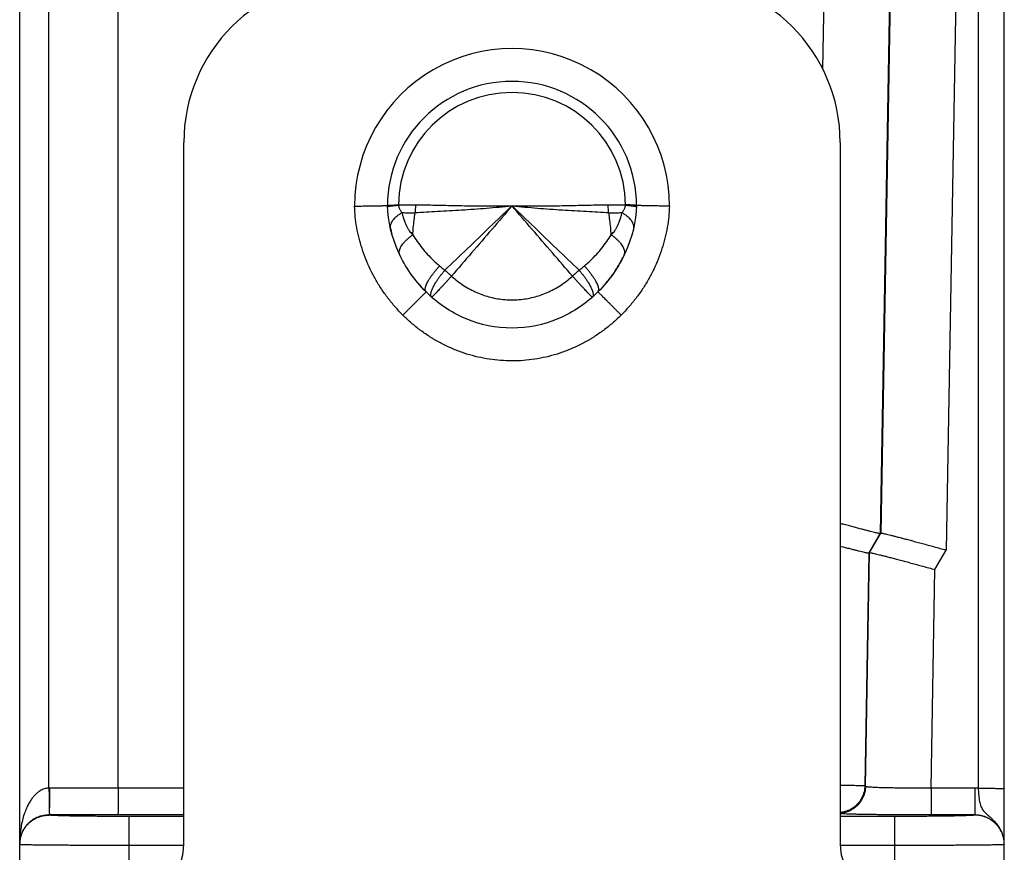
# Model space of a CAD drawing. Header units: inches. Extents: x 0.2 to 16.8, y 0.1 to 10.8.
# Tile 22 of 23: x 9.394 to 10.294, y 8.585 to 9.346. Entities that reach past the tile are written whole.
import ezdxf

# ---------------------------------------------------------------- set-up
doc = ezdxf.new("R2010")
doc.units = ezdxf.units.IN
doc.header["$LTSCALE"] = 0.935
doc.header["$MEASUREMENT"] = 0
doc.layers.get('0').update_dxf_attribs({"linetype": 'CONTINUOUS'})

msp = doc.modelspace()

# ---------------------------------------------------------------- linework, layer by layer
at = {"color": 7, "linetype": 'CONTINUOUS'}
for p, q in [((10.27076, 8.64385), (10.27076, 10.26716)), ((10.29439, 8.59237), (10.29439, 10.24354)), ((9.39439, 8.55895), (9.39439, 10.24016)), ((10.14408, 10.20329), (10.12834, 9.30144)), ((10.20407, 10.20331), (10.18091, 8.8767)), ((9.42115, 8.64397), (9.42115, 10.19347)), ((9.48439, 8.64396), (9.48439, 10.19347)), ((10.20451, 10.19349), (10.18153, 8.87715)), ((10.26449, 10.19347), (10.24124, 8.86163)), ((9.54439, 8.59316), (9.54439, 9.23416)), ((10.14439, 9.23416), (10.14439, 8.59316)), ((10.1706, 8.85884), (10.18091, 8.8767)), ((10.17122, 8.85929), (10.18153, 8.87715)), ((10.18153, 8.87715), (10.18091, 8.8767)), ((10.1706, 8.85884), (10.16688, 8.64604)), ((10.16749, 8.64541), (10.17122, 8.85929)), ((10.17122, 8.85929), (10.1706, 8.85884)), ((10.23093, 8.84377), (10.24124, 8.86163)), ((10.22744, 8.64396), (10.23093, 8.84377)), ((9.54439, 8.64396), (9.4216, 8.64397)), ((10.16749, 8.64541), (10.16688, 8.64604)), ((10.26739, 8.64396), (10.22744, 8.64396)), ((10.22744, 8.64396), (10.22744, 8.6194)), ((10.26739, 8.64396), (10.26739, 8.61931)), ((9.42139, 8.61931), (9.42139, 8.61941)), ((9.54439, 8.6194), (9.42139, 8.61941)), ((9.49439, 8.55816), (9.49439, 8.61804)), ((9.54439, 8.61804), (9.49439, 8.61804)), ((10.19439, 8.61804), (10.14439, 8.61804)), ((10.19439, 8.55816), (10.19439, 8.61804)), ((10.26739, 8.6194), (10.22744, 8.6194)), ((9.54431, 8.59152), (9.49439, 8.59152)), ((10.19439, 8.59152), (10.14446, 8.59152)), ((10.29439, 7.58423), (10.29439, 8.59232))]:
    msp.add_line(p, q, dxfattribs=at)
for centre, radius, start, end in [((9.69439, 9.23416), 0.15, 90, 180), ((9.99439, 9.23416), 0.15, 0, 90), ((9.84439, 9.17616), 0.14389, 359.94651, 180.05349), ((9.84439, 9.17616), 0.11389, 0.18663, 179.81337), ((9.84439, 9.17616), 0.10379, 0.60312, 179.39688), ((9.49439, 8.59316), 0.05, 270, 360), ((10.19439, 8.59316), 0.05, 180, 270)]:
    msp.add_arc(centre, radius, start, end, dxfattribs=at)
for points, knots in [([(9.70049, 9.17603), (9.70153, 9.17604), (9.70361, 9.17609), (9.70669, 9.17613), (9.70971, 9.17618), (9.71262, 9.17623), (9.71541, 9.17628), (9.71804, 9.17632), (9.72047, 9.17636), (9.72269, 9.1764), (9.72466, 9.17643), (9.72637, 9.17646), (9.72779, 9.17649), (9.72892, 9.1765), (9.72973, 9.17652), (9.73022, 9.17653), (9.73044, 9.17653), (9.73049, 9.17653)], [0, 0, 0, 0, 0.104174, 0.207271, 0.30817, 0.405861, 0.499181, 0.586872, 0.668283, 0.742607, 0.808584, 0.865678, 0.913391, 0.950945, 0.978076, 0.994518, 1, 1, 1, 1]), ([(9.74467, 9.07643), (9.74222, 9.07886), (9.73748, 9.08388), (9.73089, 9.0919), (9.72487, 9.10035), (9.71947, 9.10915), (9.7147, 9.11825), (9.7106, 9.12759), (9.70718, 9.13714), (9.70444, 9.14683), (9.70239, 9.15658), (9.70104, 9.16632), (9.7006, 9.17281), (9.70049, 9.17603)], [0, 0, 0, 0, 0.092619, 0.185695, 0.278766, 0.37138, 0.463307, 0.554697, 0.645642, 0.735918, 0.825248, 0.91336, 1, 1, 1, 1]), ([(9.73049, 9.17653), (9.73055, 9.17656), (9.73075, 9.17666), (9.73127, 9.1767), (9.73209, 9.1768), (9.73324, 9.17688), (9.73468, 9.17698), (9.73642, 9.17707), (9.73842, 9.17718), (9.73985, 9.17722), (9.7406, 9.17725)], [0, 0, 0, 0, 0.018131, 0.068103, 0.149979, 0.263381, 0.407131, 0.579205, 0.77764, 1, 1, 1, 1]), ([(9.76586, 9.09766), (9.7554, 9.108), (9.73803, 9.13278), (9.73103, 9.16211), (9.73049, 9.17653)], [0, 0, 0, 0, 0.499896, 1, 1, 1, 1]), ([(9.73056, 9.1754), (9.73058, 9.17544), (9.73083, 9.17558), (9.73128, 9.17572), (9.73213, 9.17591), (9.73326, 9.1761), (9.73471, 9.17631), (9.73644, 9.17652), (9.73844, 9.17674), (9.73986, 9.17688), (9.74061, 9.17694)], [0, 0, 0, 0, 0.01705, 0.068556, 0.151304, 0.264895, 0.408246, 0.579841, 0.777812, 1, 1, 1, 1]), ([(9.7406, 9.17725), (9.7406, 9.17722), (9.7406, 9.17715), (9.74061, 9.17705), (9.74061, 9.17698), (9.74061, 9.17694)], [0, 0, 0, 0, 0.333382, 0.66566, 1, 1, 1, 1]), ([(9.75647, 9.17701), (9.75465, 9.17703), (9.75107, 9.17704), (9.74579, 9.17701), (9.74231, 9.17697), (9.74061, 9.17694)], [0, 0, 0, 0, 0.34346, 0.676953, 1, 1, 1, 1]), ([(9.74061, 9.17694), (9.74065, 9.17664), (9.74074, 9.17602), (9.74098, 9.17508), (9.74131, 9.17409), (9.74176, 9.17307), (9.74232, 9.17202), (9.74301, 9.17096), (9.74353, 9.17026), (9.7438, 9.16991)], [0, 0, 0, 0, 0.116328, 0.240325, 0.372857, 0.514754, 0.666732, 0.828762, 1, 1, 1, 1]), ([(9.7559, 9.1698), (9.75602, 9.17059), (9.75622, 9.17218), (9.75641, 9.17459), (9.75646, 9.1762), (9.75647, 9.17701)], [0, 0, 0, 0, 0.330815, 0.664654, 1, 1, 1, 1]), ([(9.84439, 9.17616), (9.84052, 9.17571), (9.83281, 9.1749), (9.82124, 9.17387), (9.80974, 9.17301), (9.79838, 9.17228), (9.78725, 9.17163), (9.77644, 9.17104), (9.76602, 9.17045), (9.75922, 9.17002), (9.7559, 9.1698)], [0, 0, 0, 0, 0.131421, 0.262394, 0.392679, 0.521306, 0.647266, 0.769624, 0.887492, 1, 1, 1, 1]), ([(9.84439, 9.17616), (9.84096, 9.17607), (9.83412, 9.17593), (9.82388, 9.17586), (9.8137, 9.17591), (9.80361, 9.17605), (9.79367, 9.17625), (9.78395, 9.17647), (9.7745, 9.1767), (9.76537, 9.1769), (9.75939, 9.17699), (9.75647, 9.17701)], [0, 0, 0, 0, 0.116874, 0.233328, 0.349376, 0.464369, 0.577599, 0.688393, 0.796128, 0.900197, 1, 1, 1, 1]), ([(9.84439, 9.17616), (9.83758, 9.16967), (9.82392, 9.15665), (9.80346, 9.13711), (9.78983, 9.12405), (9.78303, 9.11753)], [0, 0, 0, 0, 0.332578, 0.666952, 1, 1, 1, 1]), ([(9.84439, 9.17616), (9.83826, 9.16902), (9.82597, 9.15475), (9.80752, 9.1334), (9.79522, 9.11917), (9.78908, 9.11206)], [0, 0, 0, 0, 0.333463, 0.667207, 1, 1, 1, 1]), ([(9.9323, 9.17701), (9.92938, 9.17699), (9.9234, 9.1769), (9.91427, 9.1767), (9.90482, 9.17647), (9.8951, 9.17625), (9.88516, 9.17605), (9.87507, 9.17591), (9.86489, 9.17586), (9.85465, 9.17593), (9.84781, 9.17607), (9.84439, 9.17616)], [0, 0, 0, 0, 0.099802, 0.203872, 0.311607, 0.422401, 0.535631, 0.650624, 0.766672, 0.883126, 1, 1, 1, 1]), ([(9.90575, 9.11752), (9.89895, 9.12405), (9.88531, 9.13711), (9.86485, 9.15665), (9.8512, 9.16967), (9.84439, 9.17616)], [0, 0, 0, 0, 0.333054, 0.667434, 1, 1, 1, 1]), ([(9.93287, 9.1698), (9.92955, 9.17002), (9.92275, 9.17045), (9.91233, 9.17104), (9.90152, 9.17163), (9.89039, 9.17228), (9.87903, 9.17301), (9.86753, 9.17387), (9.85596, 9.1749), (9.84825, 9.17571), (9.84439, 9.17616)], [0, 0, 0, 0, 0.112508, 0.230376, 0.352734, 0.478694, 0.60732, 0.737605, 0.868579, 1, 1, 1, 1]), ([(9.89969, 9.11206), (9.89355, 9.11917), (9.88125, 9.1334), (9.8628, 9.15475), (9.85052, 9.16902), (9.84439, 9.17616)], [0, 0, 0, 0, 0.332793, 0.666537, 1, 1, 1, 1]), ([(9.95828, 9.17653), (9.95774, 9.16211), (9.95074, 9.13278), (9.93337, 9.108), (9.92291, 9.09766)], [0, 0, 0, 0, 0.500104, 1, 1, 1, 1]), ([(9.94816, 9.17694), (9.94645, 9.17697), (9.94298, 9.17701), (9.93769, 9.17704), (9.93412, 9.17703), (9.9323, 9.17701)], [0, 0, 0, 0, 0.323187, 0.656742, 1, 1, 1, 1]), ([(9.93287, 9.1698), (9.93275, 9.17059), (9.93255, 9.17218), (9.93236, 9.17459), (9.93231, 9.1762), (9.9323, 9.17701)], [0, 0, 0, 0, 0.33084, 0.664667, 1, 1, 1, 1]), ([(9.98828, 9.17603), (9.98817, 9.17282), (9.98773, 9.16633), (9.98638, 9.15659), (9.98433, 9.14681), (9.98157, 9.1371), (9.97814, 9.12753), (9.97403, 9.11817), (9.96927, 9.10908), (9.96387, 9.1003), (9.95786, 9.09188), (9.95129, 9.08388), (9.94655, 9.07886), (9.9441, 9.07643)], [0, 0, 0, 0, 0.086375, 0.174605, 0.264256, 0.354872, 0.445989, 0.537461, 0.629394, 0.72179, 0.814483, 0.907281, 1, 1, 1, 1]), ([(9.94497, 9.16991), (9.94525, 9.17026), (9.94577, 9.17096), (9.94645, 9.17202), (9.94701, 9.17307), (9.94746, 9.17409), (9.9478, 9.17507), (9.94803, 9.17602), (9.94813, 9.17664), (9.94816, 9.17694)], [0, 0, 0, 0, 0.171262, 0.333251, 0.485184, 0.62707, 0.759541, 0.883571, 1, 1, 1, 1]), ([(9.94816, 9.17694), (9.94816, 9.17698), (9.94816, 9.17705), (9.94817, 9.17715), (9.94817, 9.17722), (9.94817, 9.17725)], [0, 0, 0, 0, 0.331831, 0.667344, 1, 1, 1, 1]), ([(9.94816, 9.17694), (9.94891, 9.17687), (9.95033, 9.17674), (9.95234, 9.17652), (9.95407, 9.17631), (9.95551, 9.1761), (9.95664, 9.17591), (9.95749, 9.17572), (9.95794, 9.17558), (9.95819, 9.17544), (9.95822, 9.17539)], [0, 0, 0, 0, 0.222171, 0.420142, 0.591731, 0.735065, 0.848631, 0.931345, 0.982811, 1, 1, 1, 1]), ([(9.95828, 9.17653), (9.95822, 9.17656), (9.95801, 9.17664), (9.9575, 9.1767), (9.95668, 9.1768), (9.95554, 9.17688), (9.95409, 9.17699), (9.95235, 9.17708), (9.95035, 9.17726), (9.94892, 9.17722), (9.94817, 9.17725)], [0, 0, 0, 0, 0.017607, 0.067649, 0.149592, 0.263063, 0.40689, 0.579058, 0.777671, 1, 1, 1, 1]), ([(9.98828, 9.17603), (9.98724, 9.17604), (9.98517, 9.17588), (9.98209, 9.17611), (9.97907, 9.17614), (9.97615, 9.17621), (9.97336, 9.17626), (9.97074, 9.17631), (9.9683, 9.17635), (9.96609, 9.17639), (9.96411, 9.17643), (9.9624, 9.17646), (9.96098, 9.17648), (9.95985, 9.1765), (9.95904, 9.17652), (9.95855, 9.17653), (9.95833, 9.17653), (9.95828, 9.17653)], [0, 0, 0, 0, 0.104121, 0.207185, 0.308054, 0.405736, 0.499067, 0.586775, 0.668204, 0.742544, 0.808537, 0.865644, 0.913369, 0.950933, 0.97807, 0.994517, 1, 1, 1, 1]), ([(9.7438, 9.16991), (9.743, 9.16946), (9.74146, 9.16853), (9.73934, 9.16702), (9.7375, 9.16547), (9.73594, 9.16388), (9.7347, 9.16227), (9.73379, 9.16066), (9.73322, 9.15907), (9.73303, 9.15772), (9.73307, 9.15692), (9.73311, 9.15665)], [0, 0, 0, 0, 0.154796, 0.300018, 0.434796, 0.558629, 0.671471, 0.773869, 0.867134, 0.95349, 1, 1, 1, 1]), ([(9.7438, 9.16991), (9.74409, 9.16852), (9.74473, 9.16595), (9.74591, 9.1624), (9.74716, 9.15938), (9.74846, 9.1568), (9.74976, 9.15459), (9.75107, 9.15272), (9.75236, 9.15115), (9.75327, 9.15026), (9.75373, 9.14987)], [0, 0, 0, 0, 0.187397, 0.350404, 0.493319, 0.619486, 0.731639, 0.831645, 0.920802, 1, 1, 1, 1]), ([(9.7559, 9.1698), (9.75464, 9.16971), (9.75203, 9.16961), (9.74799, 9.16964), (9.74522, 9.1698), (9.7438, 9.16991)], [0, 0, 0, 0, 0.313578, 0.647858, 1, 1, 1, 1]), ([(9.75373, 9.14987), (9.75383, 9.15207), (9.75414, 9.15651), (9.75486, 9.16316), (9.75553, 9.16758), (9.7559, 9.1698)], [0, 0, 0, 0, 0.330776, 0.664202, 1, 1, 1, 1]), ([(9.94497, 9.16991), (9.94355, 9.1698), (9.94078, 9.16964), (9.93674, 9.16961), (9.93413, 9.16971), (9.93287, 9.1698)], [0, 0, 0, 0, 0.352128, 0.686402, 1, 1, 1, 1]), ([(9.93504, 9.14986), (9.93494, 9.15207), (9.93463, 9.15651), (9.93391, 9.16316), (9.93324, 9.16758), (9.93287, 9.1698)], [0, 0, 0, 0, 0.330776, 0.664201, 1, 1, 1, 1]), ([(9.93504, 9.14986), (9.9355, 9.15025), (9.93641, 9.15115), (9.9377, 9.15272), (9.93901, 9.15459), (9.94031, 9.15679), (9.94161, 9.15937), (9.94286, 9.1624), (9.94404, 9.16594), (9.94468, 9.16852), (9.94497, 9.16991)], [0, 0, 0, 0, 0.079122, 0.168224, 0.268212, 0.38037, 0.506553, 0.649497, 0.812549, 1, 1, 1, 1]), ([(9.95567, 9.15665), (9.9557, 9.15692), (9.95574, 9.15772), (9.95555, 9.15907), (9.95498, 9.16066), (9.95407, 9.16227), (9.95283, 9.16388), (9.95127, 9.16547), (9.94943, 9.16702), (9.94731, 9.16853), (9.94577, 9.16945), (9.94497, 9.16991)], [0, 0, 0, 0, 0.046391, 0.13275, 0.226019, 0.328423, 0.441274, 0.56512, 0.699914, 0.845153, 1, 1, 1, 1]), ([(9.74162, 9.13184), (9.74154, 9.13208), (9.74135, 9.13278), (9.74127, 9.13404), (9.7415, 9.1356), (9.74205, 9.13726), (9.74291, 9.13899), (9.74406, 9.14078), (9.7455, 9.14261), (9.74721, 9.14446), (9.74917, 9.14631), (9.75135, 9.14813), (9.75292, 9.14929), (9.75373, 9.14987)], [0, 0, 0, 0, 0.032606, 0.095103, 0.163275, 0.238881, 0.322926, 0.415804, 0.517451, 0.627458, 0.745157, 0.869674, 1, 1, 1, 1]), ([(9.75373, 9.14987), (9.75502, 9.14774), (9.75776, 9.14356), (9.76229, 9.13754), (9.76724, 9.13179), (9.77255, 9.12637), (9.77632, 9.12299), (9.77826, 9.12138)], [0, 0, 0, 0, 0.197404, 0.397124, 0.598371, 0.799847, 1, 1, 1, 1]), ([(9.91052, 9.12138), (9.91245, 9.12299), (9.91622, 9.12637), (9.92153, 9.13179), (9.92648, 9.13754), (9.93101, 9.14356), (9.93375, 9.14774), (9.93504, 9.14987)], [0, 0, 0, 0, 0.200283, 0.401631, 0.602806, 0.802643, 1, 1, 1, 1]), ([(9.94715, 9.13184), (9.94723, 9.13207), (9.94742, 9.13278), (9.9475, 9.13404), (9.94727, 9.1356), (9.94672, 9.13726), (9.94586, 9.13899), (9.94471, 9.14078), (9.94327, 9.14261), (9.94156, 9.14446), (9.9396, 9.14631), (9.93742, 9.14813), (9.93586, 9.14929), (9.93504, 9.14987)], [0, 0, 0, 0, 0.032788, 0.09528, 0.163445, 0.239045, 0.323081, 0.415946, 0.517577, 0.627567, 0.745244, 0.869738, 1, 1, 1, 1]), ([(9.76586, 9.09766), (9.76565, 9.09788), (9.76529, 9.09843), (9.76507, 9.09947), (9.76511, 9.10072), (9.76541, 9.10217), (9.76596, 9.10381), (9.76676, 9.10564), (9.76781, 9.10762), (9.76908, 9.10973), (9.77056, 9.11196), (9.77224, 9.11426), (9.7741, 9.11663), (9.77611, 9.11901), (9.77753, 9.12059), (9.77826, 9.12138)], [0, 0, 0, 0, 0.032144, 0.068666, 0.112486, 0.165098, 0.227044, 0.298291, 0.378447, 0.466869, 0.562733, 0.665084, 0.772857, 0.884902, 1, 1, 1, 1]), ([(9.77071, 9.09309), (9.77062, 9.09321), (9.77037, 9.09361), (9.77017, 9.09442), (9.77016, 9.09553), (9.77038, 9.09684), (9.77081, 9.09834), (9.77145, 9.10002), (9.7723, 9.10187), (9.77334, 9.10386), (9.77458, 9.10597), (9.77598, 9.10818), (9.77755, 9.11047), (9.77926, 9.11281), (9.78109, 9.11518), (9.78237, 9.11674), (9.78303, 9.11753)], [0, 0, 0, 0, 0.016485, 0.048391, 0.087029, 0.133715, 0.18893, 0.252671, 0.324633, 0.404307, 0.491031, 0.58402, 0.682396, 0.785203, 0.891424, 1, 1, 1, 1]), ([(9.77826, 9.12138), (9.77878, 9.12093), (9.77983, 9.12005), (9.78142, 9.11876), (9.78249, 9.11794), (9.78303, 9.11753)], [0, 0, 0, 0, 0.337589, 0.670962, 1, 1, 1, 1]), ([(9.78303, 9.11753), (9.78368, 9.11692), (9.78501, 9.11569), (9.78703, 9.11387), (9.7884, 9.11266), (9.78908, 9.11206)], [0, 0, 0, 0, 0.329426, 0.663702, 1, 1, 1, 1]), ([(9.89969, 9.11206), (9.90038, 9.11266), (9.90174, 9.11387), (9.90376, 9.11569), (9.90509, 9.11692), (9.90574, 9.11753)], [0, 0, 0, 0, 0.336298, 0.670574, 1, 1, 1, 1]), ([(9.90574, 9.11753), (9.9064, 9.11674), (9.90768, 9.11518), (9.90952, 9.11281), (9.91122, 9.11047), (9.91279, 9.10818), (9.9142, 9.10597), (9.91543, 9.10386), (9.91647, 9.10187), (9.91732, 9.10002), (9.91796, 9.09834), (9.91839, 9.09684), (9.91861, 9.09553), (9.9186, 9.09442), (9.9184, 9.09361), (9.91816, 9.09321), (9.91806, 9.09309)], [0, 0, 0, 0, 0.108574, 0.214795, 0.3176, 0.415975, 0.508963, 0.595685, 0.675359, 0.74732, 0.811061, 0.866276, 0.912963, 0.951602, 0.983511, 1, 1, 1, 1]), ([(9.90575, 9.11752), (9.90629, 9.11794), (9.90737, 9.11878), (9.90896, 9.12006), (9.91, 9.12094), (9.91052, 9.12138)], [0, 0, 0, 0, 0.334697, 0.668083, 1, 1, 1, 1]), ([(9.92291, 9.09766), (9.92312, 9.09787), (9.92347, 9.09842), (9.92369, 9.09945), (9.92364, 9.1007), (9.92333, 9.10214), (9.92277, 9.10379), (9.92197, 9.10561), (9.92093, 9.10759), (9.91966, 9.1097), (9.91818, 9.11193), (9.9165, 9.11424), (9.91465, 9.11661), (9.91265, 9.119), (9.91124, 9.12059), (9.91052, 9.12138)], [0, 0, 0, 0, 0.03179, 0.068061, 0.111752, 0.164333, 0.226307, 0.29759, 0.377779, 0.466256, 0.562222, 0.664708, 0.772629, 0.884807, 1, 1, 1, 1]), ([(9.78908, 9.11206), (9.78841, 9.1113), (9.78706, 9.1098), (9.78506, 9.10759), (9.78312, 9.10547), (9.78127, 9.10344), (9.77952, 9.10154), (9.77789, 9.09979), (9.7764, 9.09821), (9.77507, 9.09681), (9.77391, 9.0956), (9.77292, 9.0946), (9.77215, 9.09385), (9.77154, 9.09326), (9.77123, 9.09305), (9.77103, 9.09287), (9.77101, 9.09286)], [0, 0, 0, 0, 0.115938, 0.229321, 0.338869, 0.443364, 0.541657, 0.632675, 0.715438, 0.789061, 0.852755, 0.905836, 0.947743, 0.978053, 0.996508, 1, 1, 1, 1]), ([(9.78908, 9.11206), (9.79082, 9.11048), (9.79442, 9.10748), (9.80011, 9.10345), (9.80601, 9.09995), (9.81208, 9.097), (9.81833, 9.09457), (9.82475, 9.09267), (9.83127, 9.0913), (9.83783, 9.09048), (9.84438, 9.0902), (9.85093, 9.09048), (9.85749, 9.0913), (9.86401, 9.09267), (9.87043, 9.09457), (9.87669, 9.09699), (9.88276, 9.09995), (9.88866, 9.10345), (9.89435, 9.10748), (9.89795, 9.11048), (9.89969, 9.11206)], [0, 0, 0, 0, 0.057995, 0.11551, 0.171763, 0.227016, 0.281982, 0.337107, 0.391982, 0.446235, 0.499971, 0.553664, 0.607931, 0.662798, 0.717913, 0.772933, 0.8282, 0.884477, 0.941995, 1, 1, 1, 1]), ([(9.91777, 9.09286), (9.91774, 9.09287), (9.91754, 9.09305), (9.91723, 9.09326), (9.91662, 9.09385), (9.91585, 9.0946), (9.91487, 9.0956), (9.91371, 9.09681), (9.91237, 9.09821), (9.91088, 9.09979), (9.90926, 9.10155), (9.90751, 9.10344), (9.90565, 9.10547), (9.90371, 9.10759), (9.90171, 9.1098), (9.90036, 9.1113), (9.89969, 9.11206)], [0, 0, 0, 0, 0.003491, 0.021946, 0.052256, 0.094162, 0.147243, 0.210937, 0.28456, 0.367323, 0.458342, 0.556635, 0.66113, 0.770679, 0.884061, 1, 1, 1, 1]), ([(9.76586, 9.09766), (9.7659, 9.09762), (9.76557, 9.09746), (9.7654, 9.09712), (9.76474, 9.09653), (9.76399, 9.09574), (9.76297, 9.09474), (9.76177, 9.09353), (9.76038, 9.09214), (9.75881, 9.09057), (9.75709, 9.08885), (9.75524, 9.087), (9.75327, 9.08503), (9.7512, 9.08296), (9.74906, 9.08083), (9.74688, 9.07864), (9.74541, 9.07717), (9.74467, 9.07643)], [0, 0, 0, 0, 0.005485, 0.02186, 0.048951, 0.086461, 0.133979, 0.190986, 0.256856, 0.330869, 0.412214, 0.499999, 0.593262, 0.690982, 0.792088, 0.895471, 1, 1, 1, 1]), ([(9.92291, 9.09766), (9.91777, 9.09248), (9.90639, 9.08303), (9.8808, 9.06904), (9.84439, 9.06152), (9.80797, 9.06904), (9.78238, 9.08303), (9.771, 9.09248), (9.76586, 9.09766)], [0, 0, 0, 0, 0.125422, 0.250581, 0.5, 0.749419, 0.874578, 1, 1, 1, 1]), ([(9.9441, 9.07643), (9.94337, 9.07717), (9.9419, 9.07865), (9.93972, 9.08083), (9.93758, 9.08298), (9.93552, 9.08504), (9.93356, 9.08702), (9.9317, 9.08888), (9.92999, 9.0906), (9.92843, 9.09217), (9.92703, 9.09356), (9.92583, 9.09476), (9.92483, 9.09578), (9.92403, 9.09653), (9.92345, 9.0972), (9.92311, 9.09737), (9.92295, 9.0977), (9.92291, 9.09766)], [0, 0, 0, 0, 0.104528, 0.207911, 0.309016, 0.406736, 0.499999, 0.587785, 0.66913, 0.743143, 0.809015, 0.866021, 0.91354, 0.951049, 0.97814, 0.994515, 1, 1, 1, 1]), ([(9.9441, 9.07643), (9.94158, 9.07389), (9.93635, 9.069), (9.92799, 9.06229), (9.91919, 9.05624), (9.91, 9.05087), (9.90048, 9.04624), (9.89066, 9.04236), (9.88061, 9.03923), (9.87038, 9.03687), (9.86003, 9.03529), (9.84962, 9.03449), (9.83919, 9.0345), (9.82877, 9.03529), (9.81841, 9.03687), (9.80818, 9.03922), (9.79814, 9.04234), (9.78833, 9.04623), (9.7788, 9.05087), (9.7696, 9.05623), (9.76079, 9.06228), (9.75242, 9.069), (9.74719, 9.07389), (9.74467, 9.07643)], [0, 0, 0, 0, 0.048404, 0.096659, 0.144752, 0.192641, 0.240292, 0.287748, 0.335103, 0.382389, 0.429529, 0.476468, 0.523344, 0.570348, 0.617526, 0.664782, 0.712081, 0.759528, 0.80723, 0.855179, 0.903312, 0.951593, 1, 1, 1, 1]), ([(10.18091, 8.8767), (10.18082, 8.87663), (10.18039, 8.87676), (10.17962, 8.87683), (10.17832, 8.87714), (10.17658, 8.87752), (10.17438, 8.87805), (10.17174, 8.8787), (10.16867, 8.87947), (10.1652, 8.88036), (10.16136, 8.88136), (10.15716, 8.88246), (10.15265, 8.88366), (10.14835, 8.88481), (10.14557, 8.88556), (10.14439, 8.88588)], [0, 0, 0, 0, 0.008829, 0.030664, 0.065439, 0.113036, 0.17328, 0.245553, 0.329624, 0.424975, 0.530568, 0.646058, 0.770443, 0.902373, 1, 1, 1, 1]), ([(10.18153, 8.87715), (10.18162, 8.87722), (10.18205, 8.87709), (10.18282, 8.87702), (10.18413, 8.87671), (10.18586, 8.87633), (10.18807, 8.8758), (10.19071, 8.87515), (10.19377, 8.87438), (10.19724, 8.87349), (10.20109, 8.87249), (10.20528, 8.87139), (10.20979, 8.87019), (10.21459, 8.86891), (10.21963, 8.86755), (10.22486, 8.86613), (10.23024, 8.86466), (10.23571, 8.86316), (10.23939, 8.86214), (10.24124, 8.86163)], [0, 0, 0, 0, 0.00539, 0.01872, 0.03995, 0.069007, 0.105785, 0.149906, 0.201231, 0.259441, 0.323904, 0.394409, 0.470344, 0.550886, 0.635713, 0.723849, 0.814356, 0.906744, 1, 1, 1, 1]), ([(10.14439, 8.86526), (10.14524, 8.86503), (10.1475, 8.86443), (10.15105, 8.8635), (10.15489, 8.8625), (10.15836, 8.86161), (10.16142, 8.86084), (10.16406, 8.86019), (10.16627, 8.85966), (10.168, 8.85928), (10.16931, 8.85897), (10.17008, 8.8589), (10.17051, 8.85877), (10.1706, 8.85884)], [0, 0, 0, 0, 0.098535, 0.259683, 0.407019, 0.540066, 0.657373, 0.758217, 0.842277, 0.908691, 0.957214, 0.987681, 1, 1, 1, 1]), ([(10.17122, 8.85929), (10.17131, 8.85936), (10.17174, 8.85923), (10.17251, 8.85916), (10.17381, 8.85885), (10.17555, 8.85847), (10.17775, 8.85794), (10.18039, 8.85729), (10.18346, 8.85652), (10.18693, 8.85563), (10.19077, 8.85463), (10.19497, 8.85353), (10.19948, 8.85233), (10.20428, 8.85105), (10.20931, 8.84969), (10.21455, 8.84827), (10.21992, 8.8468), (10.2254, 8.8453), (10.22908, 8.84428), (10.23093, 8.84377)], [0, 0, 0, 0, 0.00539, 0.01872, 0.03995, 0.069007, 0.105785, 0.149906, 0.201231, 0.259441, 0.323904, 0.394409, 0.470344, 0.550886, 0.635713, 0.723849, 0.814356, 0.906744, 1, 1, 1, 1]), ([(9.42115, 8.64397), (9.42058, 8.64396), (9.41942, 8.64387), (9.41767, 8.64352), (9.41587, 8.64295), (9.41401, 8.64209), (9.41206, 8.64091), (9.41006, 8.63936), (9.40801, 8.63739), (9.40596, 8.63497), (9.40393, 8.63206), (9.40195, 8.6286), (9.40006, 8.62454), (9.39831, 8.61982), (9.39674, 8.61434), (9.39547, 8.60805), (9.39459, 8.60094), (9.39439, 8.59592), (9.39439, 8.59329)], [0, 0, 0, 0, 0.027551, 0.055818, 0.085819, 0.118529, 0.154795, 0.195278, 0.240592, 0.291316, 0.348109, 0.411862, 0.483435, 0.563825, 0.654647, 0.757857, 0.873242, 1, 1, 1, 1]), ([(9.42115, 8.64397), (9.42116, 8.6431), (9.42117, 8.64138), (9.42119, 8.63882), (9.4212, 8.63632), (9.42122, 8.63391), (9.42123, 8.63162), (9.42123, 8.62946), (9.42124, 8.62747), (9.42124, 8.62566), (9.42123, 8.62405), (9.42123, 8.62305), (9.42123, 8.62259)], [0, 0, 0, 0, 0.121639, 0.241734, 0.358979, 0.472098, 0.57986, 0.681092, 0.774693, 0.859644, 0.935022, 1, 1, 1, 1]), ([(9.4216, 8.64397), (9.42155, 8.64397), (9.42145, 8.64397), (9.4213, 8.64397), (9.4212, 8.64397), (9.42115, 8.64397)], [0, 0, 0, 0, 0.333303, 0.666636, 1, 1, 1, 1]), ([(9.4216, 8.64397), (9.4216, 8.64311), (9.4216, 8.64139), (9.4216, 8.63883), (9.42159, 8.63633), (9.42158, 8.63392), (9.42157, 8.63161), (9.42156, 8.62945), (9.42154, 8.62745), (9.42147, 8.62564), (9.42138, 8.62404), (9.42128, 8.62305), (9.42123, 8.62259)], [0, 0, 0, 0, 0.121128, 0.241071, 0.35842, 0.471786, 0.579831, 0.681286, 0.774981, 0.859896, 0.935142, 1, 1, 1, 1]), ([(9.48439, 8.64396), (9.48439, 8.64305), (9.48438, 8.64124), (9.48438, 8.63855), (9.48437, 8.63593), (9.48436, 8.63342), (9.48435, 8.63103), (9.48434, 8.62881), (9.48432, 8.62678), (9.4843, 8.62495), (9.48428, 8.62337), (9.48426, 8.62203), (9.48424, 8.62097), (9.48423, 8.62018), (9.48418, 8.6197), (9.4842, 8.61946), (9.48417, 8.6194)], [0, 0, 0, 0, 0.111437, 0.221315, 0.32831, 0.431135, 0.528549, 0.61938, 0.702533, 0.777005, 0.841887, 0.896396, 0.939882, 0.971846, 0.991941, 1, 1, 1, 1]), ([(10.16688, 8.64604), (10.16677, 8.64606), (10.16637, 8.64605), (10.16553, 8.64609), (10.1642, 8.6461), (10.16239, 8.64614), (10.16012, 8.64617), (10.15741, 8.6462), (10.15427, 8.64623), (10.15075, 8.64627), (10.14741, 8.64631), (10.14525, 8.64633), (10.14439, 8.64634)], [0, 0, 0, 0, 0.01532, 0.0528, 0.112125, 0.192778, 0.294045, 0.415027, 0.554666, 0.711761, 0.885062, 1, 1, 1, 1]), ([(10.16688, 8.64604), (10.16687, 8.64511), (10.16673, 8.64327), (10.16622, 8.64054), (10.16541, 8.63788), (10.16432, 8.63533), (10.16294, 8.63292), (10.16131, 8.63067), (10.15944, 8.62862), (10.15736, 8.62678), (10.15508, 8.62519), (10.15264, 8.62386), (10.15007, 8.62281), (10.1474, 8.62205), (10.14549, 8.62173), (10.14448, 8.62162), (10.14439, 8.62161)], [0, 0, 0, 0, 0.07634, 0.152683, 0.229028, 0.305375, 0.381723, 0.458073, 0.534423, 0.610773, 0.687123, 0.763471, 0.839818, 0.916162, 0.992504, 1, 1, 1, 1]), ([(10.16749, 8.64541), (10.16747, 8.64449), (10.16733, 8.64264), (10.16683, 8.63991), (10.16602, 8.63726), (10.16492, 8.6347), (10.16355, 8.63229), (10.16192, 8.63004), (10.16005, 8.62799), (10.15796, 8.62616), (10.15568, 8.62457), (10.15325, 8.62324), (10.15068, 8.62218), (10.14801, 8.62142), (10.14589, 8.62107), (10.14468, 8.62095), (10.14439, 8.62093)], [0, 0, 0, 0, 0.075088, 0.150179, 0.225272, 0.300367, 0.375464, 0.450562, 0.52566, 0.600759, 0.675857, 0.750954, 0.826049, 0.901143, 0.976235, 1, 1, 1, 1]), ([(10.22744, 8.64396), (10.22562, 8.64395), (10.22198, 8.64393), (10.21657, 8.64391), (10.21125, 8.64391), (10.20606, 8.64393), (10.20106, 8.64396), (10.19627, 8.64401), (10.19174, 8.64408), (10.18751, 8.64415), (10.18362, 8.64425), (10.18009, 8.64435), (10.17695, 8.64447), (10.17424, 8.6446), (10.17196, 8.64474), (10.17017, 8.64489), (10.16881, 8.64503), (10.16802, 8.6452), (10.16755, 8.6453), (10.16749, 8.64541)], [0, 0, 0, 0, 0.091187, 0.181594, 0.270473, 0.357086, 0.440713, 0.520661, 0.596268, 0.666906, 0.731989, 0.790975, 0.843375, 0.888754, 0.926737, 0.957015, 0.979353, 0.993623, 1, 1, 1, 1]), ([(10.27076, 8.64385), (10.27039, 8.64388), (10.26964, 8.64392), (10.26851, 8.64395), (10.26776, 8.64396), (10.26739, 8.64396)], [0, 0, 0, 0, 0.33319, 0.66649, 1, 1, 1, 1]), ([(10.27076, 8.64385), (10.27165, 8.64385), (10.2734, 8.64385), (10.276, 8.64384), (10.27853, 8.64383), (10.28097, 8.64381), (10.28328, 8.64379), (10.28543, 8.64376), (10.2874, 8.64373), (10.28916, 8.6437), (10.29068, 8.64366), (10.29196, 8.64363), (10.29295, 8.64357), (10.29374, 8.64356), (10.29408, 8.64347), (10.29439, 8.64349), (10.29439, 8.64344)], [0, 0, 0, 0, 0.111896, 0.222389, 0.330086, 0.433634, 0.531731, 0.623143, 0.706723, 0.781419, 0.846294, 0.900535, 0.943463, 0.974547, 0.993419, 1, 1, 1, 1]), ([(10.29439, 8.59237), (10.29439, 8.59342), (10.29427, 8.5955), (10.29376, 8.59858), (10.29293, 8.6016), (10.29174, 8.60458), (10.29019, 8.60753), (10.28829, 8.61036), (10.2861, 8.61298), (10.28383, 8.61528), (10.28167, 8.61723), (10.27978, 8.61886), (10.27817, 8.62028), (10.27683, 8.62163), (10.27564, 8.62302), (10.27458, 8.62455), (10.27368, 8.62632), (10.27291, 8.62836), (10.27231, 8.63064), (10.27183, 8.6331), (10.27146, 8.63569), (10.27117, 8.63836), (10.27094, 8.64109), (10.27082, 8.64292), (10.27076, 8.64385)], [0, 0, 0, 0, 0.053355, 0.105844, 0.158613, 0.21271, 0.269055, 0.327744, 0.386464, 0.442343, 0.492331, 0.534429, 0.569867, 0.601336, 0.631666, 0.662651, 0.696024, 0.732748, 0.773048, 0.816101, 0.860588, 0.90617, 0.952702, 1, 1, 1, 1]), ([(9.42123, 8.62259), (9.42121, 8.62221), (9.42149, 8.62157), (9.4215, 8.62066), (9.42143, 8.62008), (9.42174, 8.61952), (9.42134, 8.61951), (9.42134, 8.61941)], [0, 0, 0, 0, 0.340708, 0.604375, 0.795161, 0.914318, 1, 1, 1, 1]), ([(9.42139, 8.61941), (9.4208, 8.61941), (9.41963, 8.61937), (9.41785, 8.61921), (9.41601, 8.61891), (9.41411, 8.61847), (9.41215, 8.61786), (9.41014, 8.61707), (9.4081, 8.61607), (9.40605, 8.61483), (9.40401, 8.61334), (9.40203, 8.61156), (9.40013, 8.60948), (9.39836, 8.60705), (9.39679, 8.60423), (9.39549, 8.60098), (9.3946, 8.59728), (9.39439, 8.59465), (9.39439, 8.59329)], [0, 0, 0, 0, 0.041943, 0.084438, 0.128694, 0.17532, 0.224635, 0.276427, 0.330774, 0.388147, 0.448381, 0.512053, 0.579323, 0.650823, 0.72764, 0.811305, 0.90197, 1, 1, 1, 1]), ([(9.3944, 8.59329), (9.39443, 8.59398), (9.39455, 8.59567), (9.39501, 8.59834), (9.39585, 8.60125), (9.39701, 8.60406), (9.39848, 8.60671), (9.40023, 8.60919), (9.40225, 8.61145), (9.40452, 8.61347), (9.40699, 8.61522), (9.40965, 8.61669), (9.41245, 8.61785), (9.41537, 8.61869), (9.41836, 8.6192), (9.42038, 8.61931), (9.42139, 8.61931)], [0, 0, 0, 0, 0.049654, 0.122752, 0.19585, 0.268949, 0.34205, 0.415151, 0.488254, 0.561358, 0.634463, 0.707569, 0.780676, 0.853784, 0.926892, 1, 1, 1, 1]), ([(9.49439, 8.61804), (9.49229, 8.61804), (9.4881, 8.61804), (9.48184, 8.61806), (9.47564, 8.61808), (9.46956, 8.61811), (9.46367, 8.61816), (9.45802, 8.61821), (9.45265, 8.61827), (9.4476, 8.61833), (9.4429, 8.61841), (9.4386, 8.61849), (9.43473, 8.61858), (9.43131, 8.61867), (9.42837, 8.61877), (9.42592, 8.61886), (9.42406, 8.61898), (9.42259, 8.61905), (9.42194, 8.6192), (9.42139, 8.61922), (9.42139, 8.61931)], [0, 0, 0, 0, 0.086012, 0.172054, 0.257234, 0.340688, 0.42157, 0.499122, 0.572813, 0.642152, 0.706629, 0.765711, 0.818889, 0.8658, 0.906151, 0.939605, 0.965853, 0.984676, 0.995982, 1, 1, 1, 1]), ([(10.22744, 8.6194), (10.22515, 8.6194), (10.22055, 8.6194), (10.21368, 8.61942), (10.20689, 8.61944), (10.20023, 8.61948), (10.19375, 8.61952), (10.1875, 8.61957), (10.18153, 8.61963), (10.17586, 8.6197), (10.17053, 8.61978), (10.16559, 8.61987), (10.16105, 8.61996), (10.15697, 8.62005), (10.15335, 8.62016), (10.15024, 8.62026), (10.14763, 8.62037), (10.14575, 8.62048), (10.14471, 8.62054), (10.14438, 8.62057)], [0, 0, 0, 0, 0.083036, 0.165943, 0.247985, 0.328425, 0.40657, 0.481897, 0.553987, 0.622405, 0.686673, 0.746357, 0.801045, 0.850349, 0.893962, 0.931616, 0.963077, 0.988118, 1, 1, 1, 1]), ([(10.26739, 8.61931), (10.26738, 8.61922), (10.26683, 8.6192), (10.26618, 8.61905), (10.26471, 8.61898), (10.26285, 8.61886), (10.2604, 8.61877), (10.25746, 8.61867), (10.25404, 8.61858), (10.25017, 8.61849), (10.24587, 8.61841), (10.24117, 8.61833), (10.23612, 8.61827), (10.23075, 8.61821), (10.2251, 8.61816), (10.21921, 8.61811), (10.21313, 8.61808), (10.20693, 8.61806), (10.20067, 8.61804), (10.19648, 8.61804), (10.19439, 8.61804)], [0, 0, 0, 0, 0.004018, 0.015324, 0.034147, 0.060394, 0.093849, 0.134199, 0.18111, 0.234288, 0.29337, 0.357847, 0.427186, 0.500876, 0.578428, 0.659311, 0.742765, 0.827944, 0.913987, 1, 1, 1, 1]), ([(10.29439, 8.59237), (10.29439, 8.59339), (10.29427, 8.59541), (10.29376, 8.59841), (10.29292, 8.60133), (10.29176, 8.60414), (10.29028, 8.6068), (10.28852, 8.60928), (10.2865, 8.61154), (10.28424, 8.61356), (10.28177, 8.61531), (10.27912, 8.61678), (10.27631, 8.61794), (10.2734, 8.61878), (10.27041, 8.61929), (10.26839, 8.6194), (10.26739, 8.6194)], [0, 0, 0, 0, 0.071553, 0.143132, 0.214708, 0.286263, 0.357794, 0.429299, 0.50074, 0.572079, 0.643364, 0.714657, 0.785999, 0.857346, 0.928677, 1, 1, 1, 1]), ([(10.29439, 8.59237), (10.29438, 8.59336), (10.29427, 8.59537), (10.29376, 8.59834), (10.29292, 8.60125), (10.29176, 8.60406), (10.2903, 8.60671), (10.28854, 8.60919), (10.28652, 8.61145), (10.28426, 8.61347), (10.28178, 8.61522), (10.27913, 8.61669), (10.27632, 8.61785), (10.27341, 8.61869), (10.27042, 8.6192), (10.26839, 8.61931), (10.26739, 8.61931)], [0, 0, 0, 0, 0.07022, 0.141736, 0.213253, 0.28477, 0.356289, 0.427808, 0.499329, 0.57085, 0.642373, 0.713898, 0.785422, 0.856948, 0.928474, 1, 1, 1, 1]), ([(9.49439, 8.59152), (9.49177, 8.59152), (9.48655, 8.59152), (9.47876, 8.59152), (9.47107, 8.59154), (9.46352, 8.59155), (9.45617, 8.59158), (9.44905, 8.5916), (9.44222, 8.59163), (9.43571, 8.59167), (9.42956, 8.59171), (9.42382, 8.59175), (9.41851, 8.59179), (9.41366, 8.59184), (9.40931, 8.5919), (9.40548, 8.59195), (9.40221, 8.59201), (9.39947, 8.59205), (9.39739, 8.59215), (9.39573, 8.59212), (9.39504, 8.59232), (9.39439, 8.59221), (9.39439, 8.59232)], [0, 0, 0, 0, 0.078508, 0.156552, 0.233618, 0.309225, 0.382907, 0.45421, 0.522691, 0.58792, 0.649492, 0.707043, 0.760247, 0.808795, 0.852391, 0.89076, 0.923654, 0.950864, 0.972218, 0.987578, 0.996848, 1, 1, 1, 1]), ([(10.29408, 8.59226), (10.29366, 8.5923), (10.29304, 8.59212), (10.29138, 8.59215), (10.2893, 8.59205), (10.28657, 8.59201), (10.28329, 8.59195), (10.27946, 8.5919), (10.27511, 8.59184), (10.27026, 8.59179), (10.26495, 8.59175), (10.25921, 8.59171), (10.25306, 8.59167), (10.24655, 8.59163), (10.23972, 8.5916), (10.2326, 8.59158), (10.22525, 8.59155), (10.2177, 8.59154), (10.21001, 8.59152), (10.20222, 8.59152), (10.197, 8.59152), (10.19439, 8.59152)], [0, 0, 0, 0, 0.009299, 0.024708, 0.046129, 0.073425, 0.106423, 0.144913, 0.188647, 0.237348, 0.29072, 0.348454, 0.41022, 0.475655, 0.544352, 0.615881, 0.689796, 0.765642, 0.842952, 0.921243, 1, 1, 1, 1])]:
    msp.add_open_spline(points, degree=3, knots=knots, dxfattribs=at)
for points in [[(9.73054, 9.17534), (9.73054, 9.17536), (9.73055, 9.17538), (9.73056, 9.1754)], [(9.95822, 9.17539), (9.95822, 9.17538), (9.95823, 9.17536), (9.95823, 9.17534)], [(9.73311, 9.15665), (9.73313, 9.15643), (9.73317, 9.15622), (9.73321, 9.15601)], [(9.73321, 9.15601), (9.73347, 9.15489), (9.73374, 9.15378), (9.73403, 9.15267)], [(9.95556, 9.15601), (9.9556, 9.15622), (9.95564, 9.15643), (9.95567, 9.15665)], [(9.73403, 9.15267), (9.7342, 9.15202), (9.73437, 9.15136), (9.73455, 9.15071)], [(9.73685, 9.14339), (9.73699, 9.14297), (9.73714, 9.14256), (9.73729, 9.14214)], [(9.74186, 9.13127), (9.74177, 9.13146), (9.74169, 9.13165), (9.74162, 9.13184)], [(9.94386, 9.12535), (9.94446, 9.12644), (9.94505, 9.12754), (9.94561, 9.12865)], [(9.94692, 9.13127), (9.947, 9.13145), (9.94708, 9.13164), (9.94715, 9.13184)], [(9.93643, 9.11355), (9.93745, 9.11498), (9.93843, 9.11642), (9.93939, 9.11789)], [(9.93939, 9.11789), (9.94005, 9.11892), (9.94071, 9.11996), (9.94134, 9.121)], [(9.94134, 9.121), (9.94221, 9.12243), (9.94305, 9.12388), (9.94386, 9.12535)], [(9.93076, 9.10621), (9.932, 9.10769), (9.9332, 9.1092), (9.93437, 9.11075)], [(9.93437, 9.11075), (9.93507, 9.11167), (9.93576, 9.11261), (9.93643, 9.11355)], [(9.75805, 9.10616), (9.75866, 9.10543), (9.75928, 9.1047), (9.75991, 9.10398)], [(9.75991, 9.10398), (9.76182, 9.1018), (9.76381, 9.09969), (9.76586, 9.09766)], [(9.76586, 9.09766), (9.76749, 9.09602), (9.76917, 9.09443), (9.7709, 9.09288)], [(9.7709, 9.09288), (9.77083, 9.09295), (9.77077, 9.09302), (9.77071, 9.09309)], [(9.7709, 9.09288), (9.77091, 9.09287), (9.77092, 9.09287), (9.77093, 9.09286)], [(9.77093, 9.09286), (9.77092, 9.09287), (9.77091, 9.09287), (9.7709, 9.09288)], [(9.77093, 9.09286), (9.77117, 9.09264), (9.77141, 9.09244), (9.77164, 9.09223)], [(9.77101, 9.09286), (9.77098, 9.09284), (9.77095, 9.09284), (9.77093, 9.09286)], [(9.91712, 9.09222), (9.91736, 9.09243), (9.91761, 9.09265), (9.91785, 9.09287)], [(9.91784, 9.09286), (9.91782, 9.09284), (9.91779, 9.09284), (9.91777, 9.09286)], [(9.91806, 9.09309), (9.91799, 9.09301), (9.91792, 9.09293), (9.91784, 9.09286)], [(9.91785, 9.09287), (9.91959, 9.09442), (9.92128, 9.09602), (9.92291, 9.09766)], [(9.39439, 8.59232), (9.39439, 8.59264), (9.39439, 8.59297), (9.3944, 8.59329)], [(10.29439, 8.59232), (10.29438, 8.59221), (10.29422, 8.59224), (10.29408, 8.59226)], [(10.29439, 8.59232), (10.29439, 8.59234), (10.29439, 8.59236), (10.29439, 8.59237)]]:
    msp.add_open_spline(points, degree=3, dxfattribs=at)

doc.saveas('drawing.dxf')
